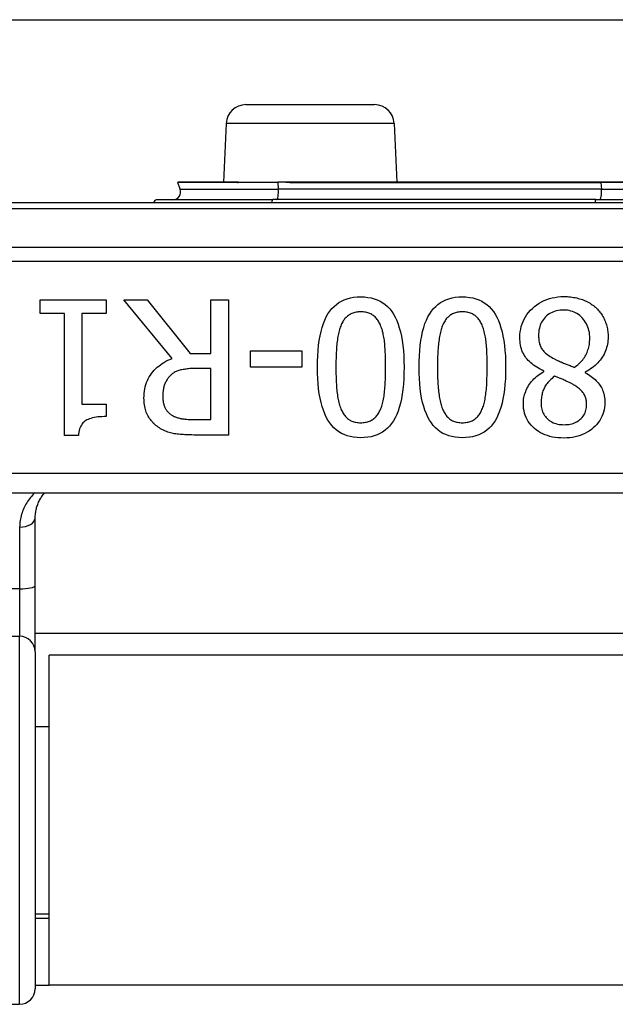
# Model space of a CAD drawing. Header units: inches. Extents: x 12 to 399, y 35 to 188.
# Tile 61 of 151: x 74.414 to 75.02, y 102.73 to 103.732. Entities that reach past the tile are written whole.
import ezdxf

# ---------------------------------------------------------------- set-up
doc = ezdxf.new("R2010")
doc.units = ezdxf.units.IN
doc.header["$MEASUREMENT"] = 0
doc.layers.add('Visible Edges(ANSI)', color=7, linetype='Continuous', lineweight=25)
doc.layers.add('Visible Tangent Edges(ANSI)', color=7, linetype='Continuous', lineweight=25)

msp = doc.modelspace()

# ---------------------------------------------------------------- linework, layer by layer
at = {"layer": 'Visible Edges(ANSI)'}
for p, q in [((55.0918, 103.7322), (95.0278, 103.7322)), ((74.6443, 103.6457), (74.7753, 103.6457)), ((74.6243, 103.6266), (74.6217, 103.5669)), ((74.7953, 103.6266), (74.7979, 103.5669)), ((74.5775, 103.5595), (74.575, 103.5663)), ((74.6361, 103.5669), (74.5754, 103.5669)), ((74.6367, 103.5669), (74.6361, 103.5669)), ((74.6369, 103.5669), (74.6367, 103.5669)), ((74.6369, 103.5669), (74.6767, 103.5669)), ((74.685, 103.5669), (74.6767, 103.5669)), ((74.6952, 103.5669), (74.685, 103.5669)), ((75.0057, 103.5669), (74.6952, 103.5669)), ((75.114, 103.5669), (75.0057, 103.5669)), ((74.5543, 103.549), (74.6716, 103.549)), ((75.0005, 103.549), (74.6716, 103.549)), ((75.0005, 103.549), (75.1192, 103.549)), ((76.0009, 103.5457), (74.1187, 103.5457)), ((74.4351, 103.4331), (74.4351, 103.4471)), ((74.4351, 103.4471), (74.5023, 103.4471)), ((74.5023, 103.4471), (74.5023, 103.4331)), ((74.5692, 103.3872), (74.5202, 103.4471)), ((74.5202, 103.4471), (74.544, 103.4471)), ((74.544, 103.4471), (74.5875, 103.3923)), ((74.6085, 103.4471), (74.6268, 103.4471)), ((74.6085, 103.3923), (74.6085, 103.4471)), ((74.6268, 103.4471), (74.6268, 103.3093)), ((74.4596, 103.4331), (74.4351, 103.4331)), ((74.4596, 103.3089), (74.4596, 103.4331)), ((74.4773, 103.4331), (74.4773, 103.3407)), ((74.5023, 103.4331), (74.4773, 103.4331)), ((74.5875, 103.3923), (74.6085, 103.3923)), ((74.6491, 103.3785), (74.6491, 103.3952)), ((74.6491, 103.3952), (74.7012, 103.3952)), ((74.7012, 103.3952), (74.7012, 103.3785)), ((74.7012, 103.3785), (74.6491, 103.3785)), ((74.6085, 103.377), (74.5924, 103.377)), ((74.6085, 103.3252), (74.6085, 103.377)), ((74.9476, 103.3738), (74.9476, 103.3743)), ((74.9896, 103.3736), (74.9896, 103.373)), ((74.4773, 103.3407), (74.5023, 103.3407)), ((74.5023, 103.3407), (74.5023, 103.3281)), ((74.5903, 103.3252), (74.6085, 103.3252)), ((74.4739, 103.3089), (74.4596, 103.3089)), ((74.6268, 103.3093), (74.5913, 103.3093)), ((74.3098, 103.2504), (75.8098, 103.2504)), ((74.4299, 103.1562), (74.4299, 103.2247)), ((74.4299, 103.0887), (74.4299, 103.1562)), ((75.6897, 103.1072), (74.4299, 103.1072)), ((74.4299, 103.0887), (74.4299, 102.7455)), ((74.4443, 102.7492), (74.4443, 103.0852)), ((75.6753, 103.0852), (74.4443, 103.0852)), ((74.4299, 103.0127), (74.4443, 103.0127)), ((74.4299, 102.8217), (74.4443, 102.8217)), ((74.4443, 102.8172), (74.4299, 102.8172)), ((74.4299, 102.7492), (74.4443, 102.7492)), ((75.6753, 102.7492), (74.4443, 102.7492)), ((73.8295, 102.7297), (74.4141, 102.7297))]:
    msp.add_line(p, q, dxfattribs=at)
at = {"layer": 'Visible Edges(ANSI)', "flags": 128}
for points in [[(74.7172, 103.3782), (74.7172, 103.3843), (74.7175, 103.3901), (74.7178, 103.3955), (74.7184, 103.4008), (74.719, 103.4057), (74.7199, 103.4104), (74.7208, 103.4148), (74.722, 103.4189), (74.7232, 103.4228), (74.7247, 103.4263), (74.7262, 103.4296), (74.7279, 103.4327), (74.7298, 103.4355), (74.7319, 103.438), (74.7341, 103.4403), (74.7364, 103.4423), (74.739, 103.4441), (74.7416, 103.4457), (74.7445, 103.447), (74.7475, 103.4481), (74.7507, 103.449), (74.754, 103.4496), (74.7575, 103.4499), (74.7612, 103.45)], [(74.7612, 103.45), (74.7649, 103.4499), (74.7684, 103.4495), (74.7718, 103.4489), (74.775, 103.4481), (74.778, 103.447), (74.7809, 103.4456), (74.7836, 103.444), (74.7862, 103.4422), (74.7885, 103.4401), (74.7907, 103.4378), (74.7928, 103.4352), (74.7946, 103.4323), (74.7963, 103.4293), (74.7979, 103.4259), (74.7993, 103.4223), (74.8005, 103.4185), (74.8016, 103.4144), (74.8026, 103.41), (74.8034, 103.4054), (74.8041, 103.4005), (74.8046, 103.3953), (74.805, 103.3899), (74.8052, 103.3843), (74.8053, 103.3784)], [(74.8206, 103.3782), (74.8206, 103.3843), (74.8209, 103.3901), (74.8212, 103.3955), (74.8218, 103.4008), (74.8224, 103.4057), (74.8233, 103.4104), (74.8242, 103.4148), (74.8254, 103.4189), (74.8266, 103.4228), (74.8281, 103.4263), (74.8296, 103.4296), (74.8314, 103.4327), (74.8332, 103.4355), (74.8353, 103.438), (74.8375, 103.4403), (74.8398, 103.4423), (74.8424, 103.4441), (74.845, 103.4457), (74.8479, 103.447), (74.8509, 103.4481), (74.8541, 103.449), (74.8574, 103.4496), (74.8609, 103.4499), (74.8646, 103.45)], [(74.8646, 103.45), (74.8683, 103.4499), (74.8718, 103.4495), (74.8752, 103.4489), (74.8784, 103.4481), (74.8815, 103.447), (74.8843, 103.4456), (74.887, 103.444), (74.8896, 103.4422), (74.8919, 103.4401), (74.8941, 103.4378), (74.8962, 103.4352), (74.898, 103.4323), (74.8997, 103.4293), (74.9013, 103.4259), (74.9027, 103.4223), (74.9039, 103.4185), (74.905, 103.4144), (74.906, 103.41), (74.9068, 103.4054), (74.9075, 103.4005), (74.908, 103.3953), (74.9084, 103.3899), (74.9086, 103.3843), (74.9087, 103.3784)], [(74.9232, 103.4087), (74.9233, 103.4116), (74.9236, 103.4144), (74.924, 103.4172), (74.9246, 103.4199), (74.9254, 103.4224), (74.9264, 103.4249), (74.9276, 103.4274), (74.9289, 103.4297), (74.9304, 103.432), (74.9321, 103.4342), (74.934, 103.4363), (74.936, 103.4383), (74.9382, 103.4402), (74.9405, 103.442), (74.9429, 103.4435), (74.9453, 103.445), (74.9478, 103.4462), (74.9505, 103.4473), (74.9532, 103.4482), (74.956, 103.4489), (74.9589, 103.4495), (74.9619, 103.4499), (74.9649, 103.4502), (74.9681, 103.4503)], [(74.9681, 103.4503), (74.9698, 103.4502), (74.9715, 103.4502), (74.9731, 103.4501), (74.9747, 103.4499), (74.9763, 103.4497), (74.9779, 103.4495), (74.9794, 103.4492), (74.981, 103.4489), (74.9825, 103.4485), (74.9839, 103.4481), (74.9854, 103.4477), (74.9868, 103.4472), (74.9882, 103.4467), (74.9895, 103.4461), (74.9908, 103.4455), (74.9921, 103.4449), (74.9934, 103.4442), (74.9946, 103.4435), (74.9958, 103.4427), (74.9969, 103.4419), (74.998, 103.4411), (74.9991, 103.4403), (75.0001, 103.4394), (75.0011, 103.4384)], [(75.0011, 103.4384), (75.0021, 103.4375), (75.003, 103.4365), (75.0039, 103.4355), (75.0047, 103.4345), (75.0055, 103.4334), (75.0062, 103.4323), (75.007, 103.4312), (75.0076, 103.4301), (75.0083, 103.4289), (75.0089, 103.4277), (75.0094, 103.4265), (75.01, 103.4253), (75.0104, 103.424), (75.0109, 103.4227), (75.0113, 103.4214), (75.0116, 103.4201), (75.0119, 103.4187), (75.0122, 103.4174), (75.0125, 103.4161), (75.0126, 103.4147), (75.0128, 103.4133), (75.0129, 103.4119), (75.013, 103.4105), (75.013, 103.4091)], [(74.7612, 103.4347), (74.7599, 103.4347), (74.7587, 103.4346), (74.7575, 103.4345), (74.7564, 103.4343), (74.7553, 103.4341), (74.7542, 103.4338), (74.7532, 103.4335), (74.7522, 103.4331), (74.7513, 103.4327), (74.7503, 103.4322), (74.7495, 103.4317), (74.7486, 103.4311), (74.7478, 103.4305), (74.747, 103.4298), (74.7463, 103.4291), (74.7455, 103.4283), (74.7448, 103.4275), (74.7442, 103.4266), (74.7435, 103.4256), (74.7429, 103.4247), (74.7424, 103.4236), (74.7418, 103.4225), (74.7413, 103.4214), (74.7408, 103.4202)], [(74.7818, 103.4199), (74.7814, 103.4211), (74.7809, 103.4222), (74.7803, 103.4233), (74.7798, 103.4243), (74.7792, 103.4253), (74.7786, 103.4262), (74.7779, 103.4271), (74.7772, 103.428), (74.7765, 103.4288), (74.7758, 103.4295), (74.775, 103.4302), (74.7742, 103.4309), (74.7733, 103.4315), (74.7724, 103.4321), (74.7715, 103.4326), (74.7705, 103.433), (74.7695, 103.4334), (74.7684, 103.4338), (74.7673, 103.4341), (74.7662, 103.4343), (74.765, 103.4345), (74.7638, 103.4346), (74.7625, 103.4347), (74.7612, 103.4347)], [(74.8646, 103.4347), (74.8633, 103.4347), (74.8621, 103.4346), (74.8609, 103.4345), (74.8598, 103.4343), (74.8587, 103.4341), (74.8576, 103.4338), (74.8566, 103.4335), (74.8556, 103.4331), (74.8547, 103.4327), (74.8537, 103.4322), (74.8529, 103.4317), (74.852, 103.4311), (74.8512, 103.4305), (74.8504, 103.4298), (74.8497, 103.4291), (74.8489, 103.4283), (74.8482, 103.4275), (74.8476, 103.4266), (74.847, 103.4256), (74.8464, 103.4247), (74.8458, 103.4236), (74.8452, 103.4225), (74.8447, 103.4214), (74.8442, 103.4202)], [(74.8852, 103.4199), (74.8848, 103.4211), (74.8843, 103.4222), (74.8837, 103.4233), (74.8832, 103.4243), (74.8826, 103.4253), (74.882, 103.4262), (74.8813, 103.4271), (74.8806, 103.428), (74.8799, 103.4288), (74.8792, 103.4295), (74.8784, 103.4302), (74.8776, 103.4309), (74.8767, 103.4315), (74.8758, 103.4321), (74.8749, 103.4326), (74.8739, 103.433), (74.8729, 103.4334), (74.8718, 103.4338), (74.8707, 103.4341), (74.8696, 103.4343), (74.8684, 103.4345), (74.8672, 103.4346), (74.8659, 103.4347), (74.8646, 103.4347)], [(74.9679, 103.4365), (74.966, 103.4365), (74.9641, 103.4363), (74.9623, 103.4361), (74.9606, 103.4358), (74.959, 103.4353), (74.9574, 103.4348), (74.9559, 103.4342), (74.9544, 103.4334), (74.953, 103.4326), (74.9517, 103.4317), (74.9504, 103.4307), (74.9492, 103.4296), (74.9481, 103.4284), (74.9471, 103.4271), (74.9461, 103.4257), (74.9453, 103.4243), (74.9446, 103.4229), (74.9439, 103.4213), (74.9434, 103.4197), (74.943, 103.418), (74.9426, 103.4162), (74.9424, 103.4144), (74.9422, 103.4125), (74.9422, 103.4105)], [(74.9943, 103.4077), (74.9943, 103.4098), (74.9941, 103.4118), (74.9939, 103.4137), (74.9935, 103.4156), (74.993, 103.4174), (74.9924, 103.4191), (74.9918, 103.4208), (74.991, 103.4225), (74.9901, 103.424), (74.9891, 103.4255), (74.988, 103.427), (74.9868, 103.4284), (74.9855, 103.4297), (74.9842, 103.4309), (74.9828, 103.4319), (74.9813, 103.4329), (74.9798, 103.4338), (74.9783, 103.4345), (74.9767, 103.4351), (74.975, 103.4356), (74.9733, 103.436), (74.9716, 103.4363), (74.9697, 103.4365), (74.9679, 103.4365)], [(74.7408, 103.4202), (74.7404, 103.4191), (74.74, 103.4179), (74.7396, 103.4166), (74.7392, 103.4153), (74.7389, 103.4139), (74.7386, 103.4125), (74.7383, 103.411), (74.738, 103.4095), (74.7377, 103.4079), (74.7375, 103.4063), (74.7372, 103.4046), (74.737, 103.4029), (74.7369, 103.4011), (74.7367, 103.3993), (74.7366, 103.3974), (74.7364, 103.3955), (74.7363, 103.3935), (74.7362, 103.3915), (74.7361, 103.3894), (74.7361, 103.3873), (74.736, 103.3851), (74.736, 103.3829), (74.7359, 103.3806), (74.7359, 103.3782)], [(74.7865, 103.3784), (74.7865, 103.3807), (74.7865, 103.3831), (74.7865, 103.3853), (74.7864, 103.3875), (74.7864, 103.3896), (74.7863, 103.3917), (74.7862, 103.3937), (74.7861, 103.3956), (74.786, 103.3974), (74.7859, 103.3992), (74.7858, 103.4009), (74.7856, 103.4026), (74.7855, 103.4042), (74.7853, 103.4058), (74.7851, 103.4073), (74.7848, 103.4088), (74.7845, 103.4103), (74.7842, 103.4118), (74.7839, 103.4132), (74.7835, 103.4146), (74.7832, 103.416), (74.7827, 103.4173), (74.7823, 103.4186), (74.7818, 103.4199)], [(74.8442, 103.4202), (74.8438, 103.4191), (74.8434, 103.4179), (74.843, 103.4166), (74.8426, 103.4153), (74.8423, 103.4139), (74.842, 103.4125), (74.8417, 103.411), (74.8414, 103.4095), (74.8411, 103.4079), (74.8409, 103.4063), (74.8406, 103.4046), (74.8405, 103.4029), (74.8403, 103.4011), (74.8401, 103.3993), (74.84, 103.3974), (74.8398, 103.3955), (74.8397, 103.3935), (74.8396, 103.3915), (74.8395, 103.3894), (74.8395, 103.3873), (74.8394, 103.3851), (74.8394, 103.3829), (74.8393, 103.3806), (74.8393, 103.3782)], [(74.8899, 103.3784), (74.8899, 103.3807), (74.8899, 103.3831), (74.8899, 103.3853), (74.8898, 103.3875), (74.8898, 103.3896), (74.8897, 103.3917), (74.8896, 103.3937), (74.8895, 103.3956), (74.8894, 103.3974), (74.8893, 103.3992), (74.8892, 103.4009), (74.889, 103.4026), (74.8889, 103.4042), (74.8887, 103.4058), (74.8885, 103.4073), (74.8882, 103.4088), (74.8879, 103.4103), (74.8876, 103.4118), (74.8873, 103.4132), (74.8869, 103.4146), (74.8866, 103.416), (74.8861, 103.4173), (74.8857, 103.4186), (74.8852, 103.4199)], [(74.9476, 103.3743), (74.9457, 103.3753), (74.9438, 103.3763), (74.942, 103.3773), (74.9403, 103.3783), (74.9386, 103.3794), (74.9371, 103.3805), (74.9356, 103.3817), (74.9342, 103.3829), (74.9329, 103.3841), (74.9316, 103.3853), (74.9305, 103.3866), (74.9294, 103.388), (74.9284, 103.3893), (74.9275, 103.3908), (74.9267, 103.3923), (74.9259, 103.3938), (74.9253, 103.3955), (74.9247, 103.3972), (74.9243, 103.3989), (74.9239, 103.4008), (74.9236, 103.4027), (74.9234, 103.4046), (74.9232, 103.4066), (74.9232, 103.4087)], [(74.9422, 103.4105), (74.9422, 103.4091), (74.9423, 103.4078), (74.9424, 103.4065), (74.9426, 103.4052), (74.9428, 103.404), (74.943, 103.4029), (74.9433, 103.4018), (74.9437, 103.4007), (74.9441, 103.3997), (74.9445, 103.3988), (74.945, 103.3979), (74.9455, 103.397), (74.9461, 103.3962), (74.9468, 103.3953), (74.9476, 103.3945), (74.9484, 103.3936), (74.9494, 103.3928), (74.9504, 103.3919), (74.9515, 103.3911), (74.9527, 103.3903), (74.954, 103.3894), (74.9554, 103.3885), (74.9568, 103.3877), (74.9584, 103.3868)], [(75.013, 103.4091), (75.0129, 103.4072), (75.0128, 103.4054), (75.0126, 103.4036), (75.0123, 103.4018), (75.0119, 103.4001), (75.0115, 103.3983), (75.0109, 103.3966), (75.0103, 103.395), (75.0096, 103.3933), (75.0088, 103.3917), (75.008, 103.3901), (75.007, 103.3885), (75.006, 103.387), (75.0049, 103.3855), (75.0037, 103.3841), (75.0024, 103.3827), (75.0011, 103.3814), (74.9997, 103.3801), (74.9982, 103.3789), (74.9966, 103.3777), (74.995, 103.3766), (74.9933, 103.3755), (74.9915, 103.3745), (74.9896, 103.3736)], [(74.9786, 103.3782), (74.9798, 103.3791), (74.981, 103.38), (74.9822, 103.3809), (74.9833, 103.3819), (74.9843, 103.3829), (74.9853, 103.3839), (74.9862, 103.3849), (74.9871, 103.386), (74.988, 103.3872), (74.9888, 103.3883), (74.9895, 103.3895), (74.9903, 103.3907), (74.9909, 103.392), (74.9915, 103.3933), (74.992, 103.3946), (74.9925, 103.396), (74.9929, 103.3973), (74.9933, 103.3987), (74.9936, 103.4002), (74.9939, 103.4016), (74.9941, 103.4031), (74.9942, 103.4046), (74.9943, 103.4062), (74.9943, 103.4077)], [(74.5406, 103.3468), (74.5407, 103.3492), (74.5408, 103.3516), (74.5411, 103.354), (74.5415, 103.3563), (74.542, 103.3585), (74.5426, 103.3606), (74.5433, 103.3627), (74.5441, 103.3647), (74.545, 103.3666), (74.546, 103.3685), (74.5471, 103.3703), (74.5483, 103.372), (74.5497, 103.3737), (74.5511, 103.3753), (74.5525, 103.3768), (74.5541, 103.3783), (74.5557, 103.3796), (74.5574, 103.3809), (74.5592, 103.3822), (74.561, 103.3833), (74.563, 103.3844), (74.565, 103.3854), (74.5671, 103.3863), (74.5692, 103.3872)], [(74.7612, 103.3066), (74.7575, 103.3067), (74.7539, 103.307), (74.7506, 103.3077), (74.7474, 103.3085), (74.7444, 103.3097), (74.7415, 103.311), (74.7388, 103.3126), (74.7363, 103.3145), (74.7339, 103.3166), (74.7317, 103.319), (74.7297, 103.3216), (74.7278, 103.3244), (74.7261, 103.3275), (74.7246, 103.3309), (74.7232, 103.3345), (74.7219, 103.3383), (74.7208, 103.3424), (74.7198, 103.3468), (74.719, 103.3514), (74.7184, 103.3563), (74.7178, 103.3614), (74.7175, 103.3668), (74.7172, 103.3724), (74.7172, 103.3782)], [(74.7359, 103.3782), (74.7359, 103.3759), (74.736, 103.3736), (74.736, 103.3714), (74.7361, 103.3692), (74.7361, 103.3671), (74.7362, 103.365), (74.7363, 103.363), (74.7364, 103.361), (74.7366, 103.3591), (74.7367, 103.3572), (74.7369, 103.3554), (74.737, 103.3536), (74.7372, 103.3519), (74.7375, 103.3502), (74.7377, 103.3486), (74.738, 103.347), (74.7383, 103.3455), (74.7386, 103.344), (74.7389, 103.3426), (74.7393, 103.3412), (74.7397, 103.3399), (74.7401, 103.3386), (74.7405, 103.3373), (74.741, 103.3361)], [(74.8053, 103.3784), (74.8052, 103.3723), (74.805, 103.3665), (74.8046, 103.361), (74.8041, 103.3557), (74.8034, 103.3508), (74.8026, 103.3461), (74.8016, 103.3417), (74.8005, 103.3375), (74.7992, 103.3337), (74.7978, 103.3301), (74.7962, 103.3268), (74.7945, 103.3238), (74.7926, 103.321), (74.7906, 103.3185), (74.7884, 103.3163), (74.786, 103.3142), (74.7835, 103.3124), (74.7808, 103.3109), (74.7779, 103.3095), (74.7749, 103.3085), (74.7717, 103.3076), (74.7684, 103.307), (74.7648, 103.3067), (74.7612, 103.3066)], [(74.7817, 103.3364), (74.7822, 103.3376), (74.7826, 103.3388), (74.783, 103.3401), (74.7834, 103.3415), (74.7837, 103.3429), (74.7841, 103.3443), (74.7844, 103.3458), (74.7846, 103.3474), (74.7849, 103.349), (74.7851, 103.3506), (74.7853, 103.3524), (74.7855, 103.3541), (74.7857, 103.3559), (74.7858, 103.3578), (74.786, 103.3597), (74.7861, 103.3616), (74.7862, 103.3635), (74.7863, 103.3655), (74.7863, 103.3676), (74.7864, 103.3697), (74.7865, 103.3718), (74.7865, 103.3739), (74.7865, 103.3761), (74.7865, 103.3784)], [(74.8646, 103.3066), (74.8609, 103.3067), (74.8573, 103.307), (74.854, 103.3077), (74.8508, 103.3085), (74.8478, 103.3097), (74.8449, 103.311), (74.8422, 103.3126), (74.8397, 103.3145), (74.8373, 103.3166), (74.8351, 103.319), (74.8331, 103.3216), (74.8312, 103.3244), (74.8295, 103.3275), (74.828, 103.3309), (74.8266, 103.3345), (74.8253, 103.3383), (74.8242, 103.3424), (74.8232, 103.3468), (74.8224, 103.3514), (74.8218, 103.3563), (74.8212, 103.3614), (74.8209, 103.3668), (74.8206, 103.3724), (74.8206, 103.3782)], [(74.8393, 103.3782), (74.8393, 103.3759), (74.8394, 103.3736), (74.8394, 103.3714), (74.8395, 103.3692), (74.8395, 103.3671), (74.8396, 103.365), (74.8397, 103.363), (74.8398, 103.361), (74.84, 103.3591), (74.8401, 103.3572), (74.8403, 103.3554), (74.8405, 103.3536), (74.8406, 103.3519), (74.8409, 103.3502), (74.8411, 103.3486), (74.8414, 103.347), (74.8417, 103.3455), (74.842, 103.344), (74.8423, 103.3426), (74.8427, 103.3412), (74.8431, 103.3399), (74.8435, 103.3386), (74.8439, 103.3373), (74.8444, 103.3361)], [(74.9087, 103.3784), (74.9086, 103.3723), (74.9084, 103.3665), (74.908, 103.361), (74.9075, 103.3557), (74.9068, 103.3508), (74.906, 103.3461), (74.905, 103.3417), (74.9039, 103.3375), (74.9026, 103.3337), (74.9012, 103.3301), (74.8996, 103.3268), (74.8979, 103.3238), (74.896, 103.321), (74.894, 103.3185), (74.8918, 103.3163), (74.8894, 103.3142), (74.8869, 103.3124), (74.8842, 103.3109), (74.8813, 103.3095), (74.8783, 103.3085), (74.8751, 103.3076), (74.8718, 103.307), (74.8682, 103.3067), (74.8646, 103.3066)], [(74.8851, 103.3364), (74.8856, 103.3376), (74.886, 103.3388), (74.8864, 103.3401), (74.8868, 103.3415), (74.8871, 103.3429), (74.8875, 103.3443), (74.8878, 103.3458), (74.888, 103.3474), (74.8883, 103.349), (74.8885, 103.3506), (74.8887, 103.3524), (74.8889, 103.3541), (74.8891, 103.3559), (74.8892, 103.3578), (74.8894, 103.3597), (74.8895, 103.3616), (74.8896, 103.3635), (74.8897, 103.3655), (74.8897, 103.3676), (74.8898, 103.3697), (74.8899, 103.3718), (74.8899, 103.3739), (74.8899, 103.3761), (74.8899, 103.3784)], [(74.9584, 103.3868), (74.9589, 103.3865), (74.9595, 103.3862), (74.9601, 103.3859), (74.9607, 103.3856), (74.9613, 103.3853), (74.962, 103.385), (74.9627, 103.3847), (74.9635, 103.3843), (74.9643, 103.384), (74.9651, 103.3837), (74.9659, 103.3833), (74.9667, 103.383), (74.9676, 103.3826), (74.9685, 103.3823), (74.9695, 103.3819), (74.9704, 103.3815), (74.9714, 103.3812), (74.9723, 103.3808), (74.9733, 103.3804), (74.9743, 103.38), (74.9754, 103.3795), (74.9764, 103.3791), (74.9775, 103.3787), (74.9786, 103.3782)], [(74.5675, 103.3699), (74.5669, 103.3692), (74.5663, 103.3686), (74.5657, 103.3679), (74.5651, 103.3672), (74.5646, 103.3664), (74.5641, 103.3657), (74.5636, 103.3649), (74.5631, 103.3641), (74.5627, 103.3633), (74.5623, 103.3625), (74.562, 103.3616), (74.5616, 103.3607), (74.5613, 103.3598), (74.561, 103.3589), (74.5608, 103.3579), (74.5606, 103.3569), (74.5604, 103.3559), (74.5602, 103.3549), (74.5601, 103.3538), (74.5599, 103.3528), (74.5598, 103.3517), (74.5598, 103.3505), (74.5597, 103.3494), (74.5597, 103.3482)], [(74.5924, 103.377), (74.5911, 103.377), (74.5898, 103.377), (74.5886, 103.3769), (74.5873, 103.3769), (74.5861, 103.3768), (74.5849, 103.3767), (74.5837, 103.3765), (74.5826, 103.3764), (74.5815, 103.3762), (74.5804, 103.376), (74.5793, 103.3758), (74.5782, 103.3756), (74.5772, 103.3754), (74.5762, 103.3751), (74.5752, 103.3747), (74.5742, 103.3744), (74.5733, 103.3739), (74.5724, 103.3735), (74.5715, 103.373), (74.5707, 103.3724), (74.5698, 103.3719), (74.569, 103.3712), (74.5683, 103.3706), (74.5675, 103.3699)], [(74.9267, 103.3413), (74.9267, 103.3428), (74.9268, 103.3444), (74.927, 103.3459), (74.9273, 103.3474), (74.9276, 103.349), (74.928, 103.3505), (74.9285, 103.352), (74.9291, 103.3535), (74.9297, 103.3551), (74.9304, 103.3566), (74.9312, 103.3581), (74.9321, 103.3596), (74.933, 103.3611), (74.934, 103.3625), (74.9351, 103.3639), (74.9362, 103.3652), (74.9374, 103.3665), (74.9387, 103.3677), (74.94, 103.3688), (74.9414, 103.3699), (74.9429, 103.371), (74.9444, 103.372), (74.946, 103.3729), (74.9476, 103.3738)], [(74.9585, 103.3691), (74.9572, 103.3681), (74.9559, 103.367), (74.9548, 103.366), (74.9537, 103.3649), (74.9527, 103.3639), (74.9517, 103.3628), (74.9509, 103.3618), (74.9501, 103.3607), (74.9493, 103.3597), (74.9487, 103.3586), (74.9481, 103.3575), (74.9476, 103.3564), (74.9471, 103.3553), (74.9467, 103.3542), (74.9463, 103.353), (74.946, 103.3519), (74.9457, 103.3506), (74.9455, 103.3494), (74.9452, 103.3482), (74.9451, 103.3469), (74.9449, 103.3456), (74.9448, 103.3442), (74.9448, 103.3429), (74.9447, 103.3415)], [(74.9779, 103.3605), (74.9774, 103.3608), (74.9769, 103.361), (74.9763, 103.3613), (74.9757, 103.3617), (74.975, 103.362), (74.9743, 103.3623), (74.9736, 103.3627), (74.9728, 103.3631), (74.972, 103.3635), (74.9711, 103.3639), (74.9702, 103.3643), (74.9692, 103.3648), (74.9682, 103.3652), (74.9673, 103.3657), (74.9663, 103.3661), (74.9654, 103.3665), (74.9645, 103.3669), (74.9636, 103.3672), (74.9627, 103.3676), (74.9618, 103.3679), (74.961, 103.3682), (74.9601, 103.3685), (74.9593, 103.3688), (74.9585, 103.3691)], [(74.9896, 103.373), (74.9913, 103.372), (74.9929, 103.371), (74.9944, 103.37), (74.9958, 103.3689), (74.9972, 103.3679), (74.9985, 103.3668), (74.9997, 103.3657), (75.0009, 103.3646), (75.0019, 103.3635), (75.0029, 103.3624), (75.0039, 103.3612), (75.0047, 103.36), (75.0055, 103.3588), (75.0062, 103.3576), (75.0069, 103.3563), (75.0074, 103.355), (75.008, 103.3536), (75.0084, 103.3521), (75.0088, 103.3507), (75.0091, 103.3491), (75.0093, 103.3475), (75.0095, 103.3459), (75.0096, 103.3442), (75.0096, 103.3425)], [(74.9911, 103.3404), (74.9911, 103.3415), (74.991, 103.3426), (74.9909, 103.3437), (74.9907, 103.3447), (74.9905, 103.3457), (74.9903, 103.3467), (74.99, 103.3476), (74.9896, 103.3486), (74.9892, 103.3494), (74.9888, 103.3503), (74.9883, 103.3511), (74.9878, 103.3519), (74.9872, 103.3527), (74.9866, 103.3535), (74.9859, 103.3543), (74.9852, 103.355), (74.9845, 103.3557), (74.9837, 103.3565), (74.9828, 103.3572), (74.9819, 103.3578), (74.981, 103.3585), (74.98, 103.3592), (74.979, 103.3598), (74.9779, 103.3605)], [(74.5597, 103.3482), (74.5597, 103.3472), (74.5598, 103.3462), (74.5599, 103.3453), (74.56, 103.3443), (74.5601, 103.3434), (74.5603, 103.3425), (74.5604, 103.3416), (74.5607, 103.3408), (74.5609, 103.3399), (74.5612, 103.3391), (74.5615, 103.3383), (74.5618, 103.3375), (74.5622, 103.3368), (74.5626, 103.336), (74.5631, 103.3353), (74.5635, 103.3346), (74.564, 103.334), (74.5646, 103.3333), (74.5651, 103.3327), (74.5657, 103.3321), (74.5663, 103.3315), (74.567, 103.3309), (74.5677, 103.3304), (74.5684, 103.3299)], [(74.5563, 103.3166), (74.5551, 103.3174), (74.5539, 103.3182), (74.5528, 103.3191), (74.5518, 103.32), (74.5507, 103.321), (74.5498, 103.3219), (74.5488, 103.323), (74.5479, 103.324), (74.5471, 103.3251), (74.5463, 103.3262), (74.5455, 103.3274), (74.5448, 103.3286), (74.5441, 103.3298), (74.5435, 103.3311), (74.543, 103.3325), (74.5425, 103.3339), (74.5421, 103.3353), (74.5417, 103.3368), (74.5414, 103.3383), (74.5411, 103.3399), (74.5409, 103.3416), (74.5407, 103.3432), (74.5407, 103.345), (74.5406, 103.3468)], [(74.9681, 103.3062), (74.965, 103.3063), (74.962, 103.3065), (74.9592, 103.3068), (74.9564, 103.3073), (74.9537, 103.3079), (74.9512, 103.3087), (74.9487, 103.3096), (74.9464, 103.3106), (74.9441, 103.3117), (74.942, 103.313), (74.9399, 103.3145), (74.938, 103.316), (74.9362, 103.3177), (74.9345, 103.3195), (74.933, 103.3213), (74.9317, 103.3232), (74.9305, 103.3252), (74.9295, 103.3273), (74.9286, 103.3294), (74.9279, 103.3316), (74.9274, 103.3339), (74.927, 103.3363), (74.9267, 103.3387), (74.9267, 103.3413)], [(74.9447, 103.3415), (74.9448, 103.34), (74.9449, 103.3385), (74.9451, 103.3371), (74.9454, 103.3357), (74.9458, 103.3343), (74.9463, 103.333), (74.9469, 103.3317), (74.9475, 103.3305), (74.9482, 103.3293), (74.9491, 103.3282), (74.95, 103.3271), (74.9509, 103.326), (74.952, 103.325), (74.9531, 103.3241), (74.9543, 103.3233), (74.9556, 103.3226), (74.957, 103.3219), (74.9584, 103.3214), (74.9598, 103.3209), (74.9614, 103.3205), (74.963, 103.3202), (74.9646, 103.32), (74.9664, 103.3199), (74.9682, 103.3198)], [(75.0096, 103.3425), (75.0095, 103.34), (75.0093, 103.3375), (75.0089, 103.3351), (75.0083, 103.3327), (75.0076, 103.3305), (75.0067, 103.3283), (75.0056, 103.3261), (75.0044, 103.3241), (75.003, 103.3221), (75.0015, 103.3202), (74.9998, 103.3184), (74.9979, 103.3166), (74.9959, 103.3149), (74.9938, 103.3134), (74.9916, 103.3121), (74.9894, 103.3108), (74.987, 103.3098), (74.9846, 103.3088), (74.9821, 103.308), (74.9794, 103.3074), (74.9767, 103.3069), (74.9739, 103.3065), (74.9711, 103.3063), (74.9681, 103.3062)], [(74.9682, 103.3198), (74.9698, 103.3199), (74.9714, 103.32), (74.973, 103.3202), (74.9745, 103.3205), (74.9759, 103.3208), (74.9773, 103.3212), (74.9787, 103.3217), (74.98, 103.3223), (74.9812, 103.3229), (74.9824, 103.3237), (74.9836, 103.3245), (74.9847, 103.3254), (74.9857, 103.3263), (74.9866, 103.3273), (74.9875, 103.3284), (74.9882, 103.3295), (74.9889, 103.3307), (74.9895, 103.3319), (74.99, 103.3332), (74.9904, 103.3345), (74.9907, 103.3359), (74.9909, 103.3373), (74.991, 103.3388), (74.9911, 103.3404)], [(74.5023, 103.3281), (74.5, 103.3281), (74.4978, 103.328), (74.4957, 103.3279), (74.4937, 103.3277), (74.4918, 103.3274), (74.49, 103.3271), (74.4883, 103.3267), (74.4867, 103.3263), (74.4853, 103.3258), (74.4839, 103.3253), (74.4826, 103.3247), (74.4814, 103.3241), (74.4804, 103.3234), (74.4794, 103.3225), (74.4785, 103.3216), (74.4776, 103.3206), (74.4769, 103.3195), (74.4762, 103.3183), (74.4756, 103.317), (74.4751, 103.3155), (74.4747, 103.314), (74.4743, 103.3124), (74.474, 103.3107), (74.4739, 103.3089)], [(74.5684, 103.3299), (74.5691, 103.3295), (74.5698, 103.3291), (74.5705, 103.3287), (74.5712, 103.3283), (74.5719, 103.328), (74.5727, 103.3277), (74.5734, 103.3274), (74.5742, 103.3271), (74.575, 103.3269), (74.5758, 103.3267), (74.5767, 103.3264), (74.5775, 103.3263), (74.5784, 103.3261), (74.5793, 103.3259), (74.5803, 103.3258), (74.5813, 103.3257), (74.5823, 103.3256), (74.5833, 103.3255), (74.5844, 103.3254), (74.5855, 103.3253), (74.5867, 103.3253), (74.5879, 103.3252), (74.5891, 103.3252), (74.5903, 103.3252)], [(74.741, 103.3361), (74.7414, 103.335), (74.7419, 103.3339), (74.7425, 103.3328), (74.743, 103.3318), (74.7436, 103.3309), (74.7443, 103.33), (74.7449, 103.3291), (74.7456, 103.3283), (74.7463, 103.3275), (74.747, 103.3268), (74.7478, 103.3261), (74.7486, 103.3255), (74.7494, 103.3249), (74.7503, 103.3244), (74.7512, 103.3239), (74.7522, 103.3235), (74.7531, 103.3231), (74.7542, 103.3228), (74.7552, 103.3225), (74.7563, 103.3223), (74.7575, 103.3221), (74.7587, 103.322), (74.7599, 103.3219), (74.7612, 103.3218)], [(74.7612, 103.3218), (74.7624, 103.3219), (74.7637, 103.322), (74.7648, 103.3221), (74.766, 103.3223), (74.7671, 103.3225), (74.7682, 103.3228), (74.7692, 103.3231), (74.7702, 103.3235), (74.7712, 103.3239), (74.7721, 103.3244), (74.773, 103.3249), (74.7738, 103.3255), (74.7747, 103.3261), (74.7754, 103.3268), (74.7762, 103.3275), (74.7769, 103.3283), (74.7776, 103.3291), (74.7783, 103.33), (74.7789, 103.3309), (74.7795, 103.3319), (74.7801, 103.333), (74.7807, 103.334), (74.7812, 103.3352), (74.7817, 103.3364)], [(74.8444, 103.3361), (74.8448, 103.335), (74.8453, 103.3339), (74.8459, 103.3328), (74.8464, 103.3318), (74.847, 103.3309), (74.8477, 103.33), (74.8483, 103.3291), (74.849, 103.3283), (74.8497, 103.3275), (74.8504, 103.3268), (74.8512, 103.3261), (74.852, 103.3255), (74.8528, 103.3249), (74.8537, 103.3244), (74.8546, 103.3239), (74.8556, 103.3235), (74.8566, 103.3231), (74.8576, 103.3228), (74.8586, 103.3225), (74.8598, 103.3223), (74.8609, 103.3221), (74.8621, 103.322), (74.8633, 103.3219), (74.8646, 103.3218)], [(74.8646, 103.3218), (74.8658, 103.3219), (74.8671, 103.322), (74.8683, 103.3221), (74.8694, 103.3223), (74.8705, 103.3225), (74.8716, 103.3228), (74.8726, 103.3231), (74.8736, 103.3235), (74.8746, 103.3239), (74.8755, 103.3244), (74.8764, 103.3249), (74.8772, 103.3255), (74.8781, 103.3261), (74.8788, 103.3268), (74.8796, 103.3275), (74.8803, 103.3283), (74.881, 103.3291), (74.8817, 103.33), (74.8823, 103.3309), (74.883, 103.3319), (74.8835, 103.333), (74.8841, 103.334), (74.8846, 103.3352), (74.8851, 103.3364)], [(74.5913, 103.3093), (74.5894, 103.3094), (74.5875, 103.3094), (74.5856, 103.3094), (74.5839, 103.3095), (74.5821, 103.3096), (74.5805, 103.3097), (74.5788, 103.3098), (74.5773, 103.3099), (74.5757, 103.3101), (74.5743, 103.3102), (74.5729, 103.3104), (74.5715, 103.3106), (74.5702, 103.3109), (74.5689, 103.3111), (74.5676, 103.3115), (74.5663, 103.3119), (74.565, 103.3123), (74.5637, 103.3128), (74.5624, 103.3133), (74.5612, 103.3139), (74.5599, 103.3145), (74.5587, 103.3151), (74.5575, 103.3158), (74.5563, 103.3166)], [(74.4299, 103.2247), (74.4299, 103.2259), (74.43, 103.2271), (74.4301, 103.2284), (74.4302, 103.2296), (74.4304, 103.2308), (74.4306, 103.2319), (74.4308, 103.2331), (74.4311, 103.2343), (74.4314, 103.2354), (74.4317, 103.2365), (74.4321, 103.2376), (74.4325, 103.2387), (74.4329, 103.2398), (74.4334, 103.2409), (74.4339, 103.2419), (74.4344, 103.2429), (74.4349, 103.2439), (74.4355, 103.2449), (74.4361, 103.2459), (74.4367, 103.2468), (74.4374, 103.2478), (74.4381, 103.2487), (74.4388, 103.2496), (74.4395, 103.2504)]]:
    msp.add_lwpolyline(points, dxfattribs=at)
at = {"layer": 'Visible Edges(ANSI)'}
for centre, radius, start, end in [((74.6443, 103.6257), 0.02, 90, 177.5), ((74.7753, 103.6257), 0.02, 2.5, 90), ((74.5701, 103.5568), 0.00787, 270, 20), ((74.5754, 103.5665), 0.000394, 90, 200), ((74.5543, 103.545), 0.00394, 90, 169.9795), ((74.4141, 102.7455), 0.0157, 270, 0)]:
    msp.add_arc(centre, radius, start, end, dxfattribs=at)
at = {"layer": 'Visible Tangent Edges(ANSI)'}
for p, q in [((74.7953, 103.6266), (74.6243, 103.6266)), ((74.6359, 103.5663), (74.575, 103.5663)), ((74.5775, 103.5595), (74.6773, 103.5595)), ((74.6368, 103.5668), (74.6369, 103.5669)), ((74.6767, 103.5669), (74.6773, 103.5595)), ((75.0062, 103.5595), (74.6773, 103.5595)), ((74.6951, 103.5663), (75.0056, 103.5663)), ((75.1141, 103.5663), (75.0056, 103.5663)), ((75.0056, 103.5663), (75.0062, 103.5595)), ((75.0062, 103.5595), (75.1135, 103.5595)), ((74.1187, 103.5399), (76.0009, 103.5399)), ((75.8098, 103.5003), (74.3098, 103.5003)), ((74.3098, 103.4864), (75.8098, 103.4864)), ((75.8098, 103.2701), (74.3098, 103.2701)), ((74.4141, 103.2155), (74.4141, 103.1527)), ((74.4141, 103.1527), (73.8295, 103.1527)), ((74.4141, 103.1527), (74.4141, 103.1044)), ((73.8295, 103.1044), (74.4141, 103.1044)), ((74.4141, 102.7297), (74.4141, 103.1044))]:
    msp.add_line(p, q, dxfattribs=at)
at = {"layer": 'Visible Tangent Edges(ANSI)', "flags": 128}
for points in [[(74.6359, 103.5663), (74.6359, 103.5663), (74.636, 103.5664), (74.636, 103.5664), (74.6361, 103.5664), (74.6361, 103.5664), (74.6362, 103.5664), (74.6362, 103.5664), (74.6362, 103.5664), (74.6363, 103.5664), (74.6363, 103.5664), (74.6364, 103.5665), (74.6364, 103.5665), (74.6364, 103.5665), (74.6365, 103.5665), (74.6365, 103.5665), (74.6365, 103.5666), (74.6366, 103.5666), (74.6366, 103.5666), (74.6366, 103.5666), (74.6367, 103.5667), (74.6367, 103.5667), (74.6367, 103.5667), (74.6368, 103.5667), (74.6368, 103.5668)], [(74.685, 103.5669), (74.6854, 103.5669), (74.6858, 103.5668), (74.6862, 103.5668), (74.6867, 103.5668), (74.6871, 103.5668), (74.6875, 103.5667), (74.6879, 103.5667), (74.6884, 103.5667), (74.6888, 103.5667), (74.6892, 103.5666), (74.6896, 103.5666), (74.6901, 103.5666), (74.6905, 103.5665), (74.6909, 103.5665), (74.6913, 103.5665), (74.6918, 103.5665), (74.6922, 103.5664), (74.6926, 103.5664), (74.693, 103.5664), (74.6934, 103.5664), (74.6939, 103.5664), (74.6943, 103.5664), (74.6947, 103.5664), (74.6951, 103.5663)], [(74.4294, 103.2504), (74.4282, 103.2493), (74.4271, 103.2481), (74.426, 103.2469), (74.425, 103.2456), (74.424, 103.2444), (74.423, 103.2431), (74.4221, 103.2418), (74.4213, 103.2404), (74.4204, 103.239), (74.4197, 103.2376), (74.4189, 103.2362), (74.4183, 103.2347), (74.4176, 103.2333), (74.417, 103.2318), (74.4165, 103.2302), (74.416, 103.2287), (74.4156, 103.2271), (74.4152, 103.2255), (74.4149, 103.2239), (74.4146, 103.2222), (74.4144, 103.2206), (74.4143, 103.2189), (74.4142, 103.2172), (74.4141, 103.2155)]]:
    msp.add_lwpolyline(points, dxfattribs=at)
at = {"layer": 'Visible Tangent Edges(ANSI)'}
for centre, major_axis, ratio, start_param, end_param in [((74.6361, 103.5665), (0, 0.000394), 0.548442, 0, 1.919862), ((74.637, 103.5669), (0.000281, -0.000276), 0.604942, 4.252306, 4.588732), ((74.6755, 103.5568), (0, -0.00787), 0.245714, 0, 1.919862), ((74.6952, 103.5665), (0, 0.000394), 0.245714, 0, 1.919862), ((75.0044, 103.5568), (0, -0.00787), 0.245714, 0, 1.919862), ((75.0057, 103.5665), (0, 0.000394), 0.245714, 0, 1.919862), ((74.6716, 103.545), (0, 0.00394), 0.245714, 0, 1.395906), ((75.0005, 103.545), (0, 0.00394), 0.245714, 0, 1.395906), ((74.4141, 103.2247), (0.0157, 0), 0.580671, 4.712389, 6.283185), ((74.4141, 103.1562), (0.0157, 0), 0.225879, 4.712389, 6.283185), ((74.4141, 103.0887), (0.0157, 0), 0.998608, 0, 1.570796)]:
    msp.add_ellipse(centre, major_axis=major_axis, ratio=ratio, start_param=start_param, end_param=end_param, dxfattribs=at)

doc.saveas('drawing.dxf')
